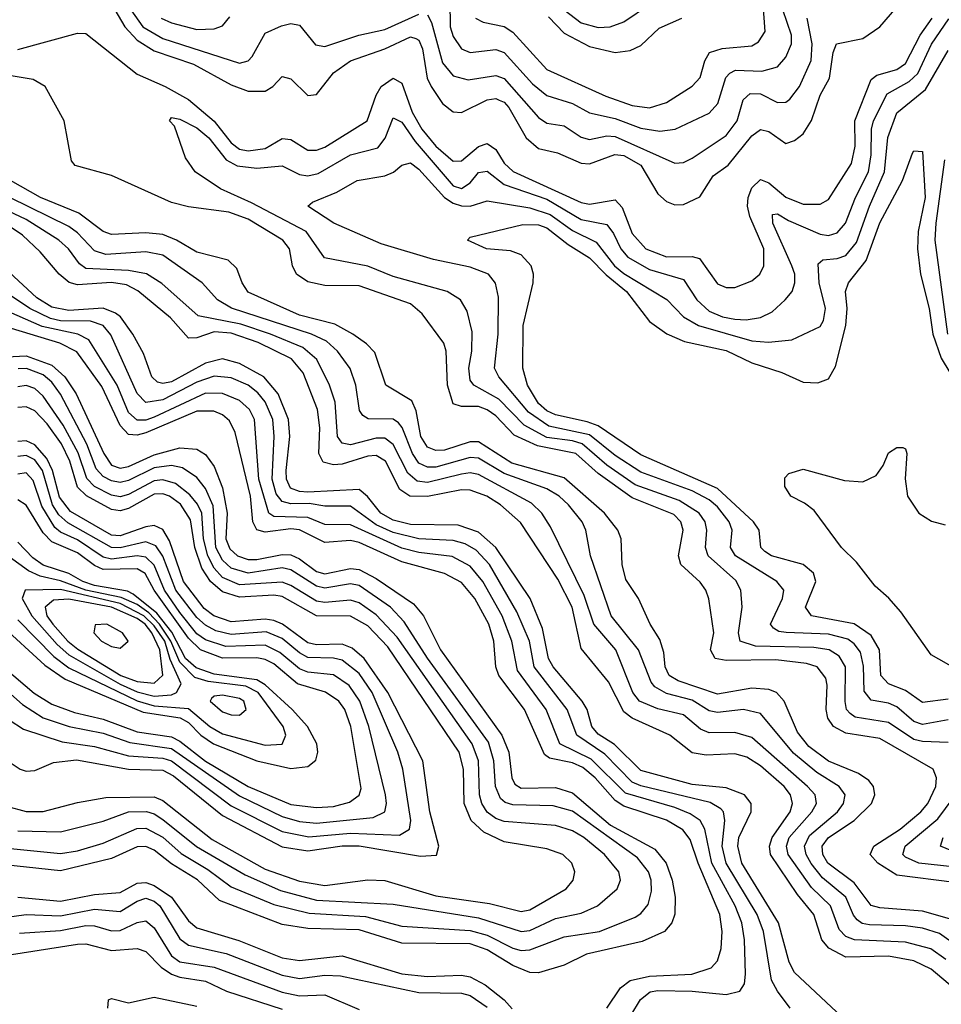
# Model space of a CAD drawing. Header units: inches. Extents: x 884549 to 1028252, y 526810 to 653624.
# Tile 113 of 256: x 947095 to 949254, y 550419 to 552727. Entities that reach past the tile are written whole.
import ezdxf

# ---------------------------------------------------------------- set-up
doc = ezdxf.new("R2010")
doc.units = ezdxf.units.IN
doc.header["$MEASUREMENT"] = 0
doc.layers.add('A9545', color=7, linetype='Continuous')

msp = doc.modelspace()

# ---------------------------------------------------------------- linework, layer by layer
at = {"layer": 'A9545', "color": 5}
for points, elevation in [([(947317.6, 552750), (947340.8, 552710), (947370, 552679), (947410, 552653.5), (947502.2, 552622.2), (947590, 552574.1), (947630, 552559.5), (947670, 552558.8), (947687.8, 552570), (947710, 552593.2), (947730, 552588.2), (947770, 552549), (947790, 552551.6), (947830, 552602.2), (947869.4, 552630), (947950, 552658.6), (948010, 552686.4), (948022.5, 552682.5), (948030, 552678.3), (948038.4, 552658.4), (948049.7, 552590), (948058.6, 552570), (948085.5, 552530), (948110, 552510.5), (948130, 552509.4), (948190, 552539.1), (948210, 552541.6), (948218.3, 552538.3), (948230, 552533.1), (948240.8, 552520.8), (948281.7, 552450), (948310, 552424.5), (948354.8, 552414.8), (948410, 552390.6), (948430, 552388.7), (948489.4, 552410.6), (948510, 552408.1), (948550, 552385.8), (948590, 552318.6), (948610, 552300.3), (948630, 552293.1), (948650, 552293.7), (948688.4, 552311.6), (948719.6, 552360.4), (948754.3, 552385.7), (948810, 552454.8), (948830, 552469.7), (948850, 552464.7), (948890, 552436.9), (948910, 552443.4), (948930, 552458.9), (948949.7, 552490.3), (948969.9, 552550), (948992.2, 552590), (949000.5, 552650), (949008.2, 552670), (949070, 552682.4), (949109.9, 552710), (949170, 552780.1)], 2520), ([(948102.4, 552770), (948103.2, 552710), (948110, 552687.6), (948130, 552658), (948150, 552649.7), (948210, 552656.5), (948230, 552649.4), (948296.1, 552576.1), (948330, 552549.2), (948390, 552530.6), (948430, 552508.5), (948490, 552494.9), (948550, 552472.8), (948594.6, 552465.4), (948630.2, 552469.8), (948710, 552507.6), (948730.3, 552530), (948748.8, 552591.2), (948758.4, 552601.6), (948771.9, 552608.1), (948833.7, 552606.2), (948870, 552616), (948890, 552638.6), (948903, 552670), (948902.9, 552690), (948882.5, 552750)], 2560), ([(948162.3, 552730), (948180.5, 552720.5), (948230, 552710.4), (948250, 552697.1), (948330.1, 552610), (948467.8, 552547.8), (948530, 552525.4), (948570, 552520.4), (948610, 552532.9), (948670, 552571.2), (948688.9, 552591.1), (948699.7, 552630), (948711.2, 552650), (948740.6, 552659.4), (948810, 552665.5), (948825.3, 552674.7), (948841, 552699), (948836.7, 552763.3)], 2580), ([(948370.1, 552750), (948410, 552719.3), (948450, 552708.5), (948478.3, 552710), (948510, 552721.7), (948570, 552762.4)], 2640), ([(947355.4, 552750), (947383.3, 552710), (947430, 552682.2), (947610, 552624.9), (947629.9, 552630.1), (947639.3, 552640.7), (947670, 552695.2), (947707.7, 552712.3), (947730, 552717.5), (947750, 552713.8), (947787.7, 552667.7), (947810, 552664), (947889.6, 552690.4), (947950, 552704), (948030, 552739.9)], 2540), ([(947426.3, 552730), (947450, 552718.9), (947510, 552703.8), (947550, 552705), (947570, 552712.6), (947586.9, 552733.1)], 2560), ([(948050, 552737.9), (948059.9, 552719.9), (948085.4, 552625.4), (948110, 552595.4), (948145.8, 552585.8), (948210, 552596), (948230, 552588.6), (948310, 552497.1), (948330, 552484.5), (948370, 552477.9), (948410, 552451.4), (948430, 552445.6), (948470, 552454.2), (948490, 552452.7), (948630, 552390.6), (948650, 552392.1), (948670, 552401.8), (948750, 552455.4), (948775.8, 552490), (948790, 552538.5), (948806, 552554), (948830, 552552.7), (948870, 552532.9), (948890, 552533.3), (948899.4, 552540.6), (948922.1, 552570), (948949.3, 552630.7), (948951.7, 552670), (948939.7, 552730)], 2540), ([(948333.7, 552733.7), (948370, 552694.9), (948430, 552663.6), (948490, 552649.8), (948525.2, 552654.8), (948550, 552665.8), (948593.1, 552706.9), (948646.4, 552730)], 2620), ([(947090, 552656.7), (947230, 552695.3), (947250, 552694.2), (947370, 552598.8), (947435.5, 552570), (947490, 552539.5), (947550, 552488.6), (947590, 552438.3), (947610, 552423.4), (947630, 552419.5), (947670, 552425.1), (947710, 552448.2), (947730, 552445.6), (947770, 552420.8), (947790, 552420.7), (947810, 552427.6), (947908.8, 552490), (947930.2, 552550), (947941.8, 552570), (947970, 552589.8), (947990, 552577.7), (948014.6, 552510), (948036.6, 552470), (948070, 552430.3), (948110, 552395), (948130, 552395.8), (948170, 552429.5), (948190, 552436.5), (948210, 552422.1), (948230, 552390.1), (948251.2, 552371.2), (948410, 552298.6), (948430, 552294.4), (948490, 552304.5), (948506.6, 552286.6), (948530, 552225.8), (948562.1, 552190), (948610, 552171.1), (948670, 552171.7), (948687.4, 552167.4), (948730, 552107.8), (948750, 552098.9), (948770, 552098.8), (948810, 552114.7), (948828.7, 552130), (948838.5, 552150), (948837.8, 552190), (948805.6, 552265.6), (948799.6, 552290), (948801.3, 552310), (948810, 552333), (948830, 552352.2), (948850, 552344.2), (948890, 552310.6), (948930, 552294.1), (948970, 552294.2), (948990, 552305.5), (949043.8, 552390), (949051.8, 552430), (949051.1, 552490), (949090, 552586.6), (949103.1, 552596.9), (949150, 552610.3), (949170, 552623.8), (949204.1, 552690), (949232.9, 552730)], 2480), ([(949270, 551033.1), (949210, 551035.2), (949190, 551040.2), (949130, 551079.6), (949052.5, 551092.5), (949040.4, 551100.4), (949031.6, 551110), (949028.7, 551128.7), (949029.4, 551210), (949015, 551235), (948991, 551250), (948955.1, 551255.1), (948818.9, 551258.9), (948783.1, 551270), (948778.5, 551290), (948787.4, 551350), (948784.4, 551390), (948772.5, 551412.5), (948707.8, 551470), (948701.2, 551490), (948704.9, 551530), (948700.4, 551550), (948686.5, 551570), (948640.1, 551600.1), (948537, 551637), (948470, 551682.4), (948412.9, 551732.9), (948390, 551740.1), (948330, 551747.6), (948276.3, 551776.3), (948217.3, 551837.3), (948158.6, 551870), (948150, 551882), (948146.8, 551910), (948154.3, 551950), (948155.1, 551995.1), (948143.3, 552043.3), (948127.1, 552070), (948096, 552090), (947970, 552124.6), (947910, 552149), (947808.5, 552168.5), (947765.8, 552230), (947637.7, 552297.7), (947565.3, 552330), (947505.7, 552370), (947483, 552403), (947457.4, 552477.4), (947446, 552490), (947450, 552497.4), (947470, 552493.9), (947510, 552473.1), (947537.5, 552450), (947578.6, 552398.6), (947604.4, 552384.4), (947650, 552378.7), (947710, 552384.1), (947750, 552363.8), (947770, 552360.4), (947794.1, 552365.9), (947870, 552409.8), (947934, 552426), (947950.9, 552449.1), (947970, 552496.8), (947990, 552486.4), (948021.2, 552441.2), (948110, 552337.7), (948130, 552331.2), (948150, 552344.6), (948170, 552368.9), (948190, 552371.4), (948230, 552340.4), (948330, 552305.8), (948410, 552258.7), (948470, 552246.5), (948485.9, 552225.9), (948503.2, 552190), (948519.9, 552170), (948570, 552141.1), (948650, 552118.1), (948681.4, 552070), (948710, 552043.7), (948741.3, 552030), (948770, 552024.5), (948796.7, 552023.3), (948830, 552028.8), (948857.6, 552042.4), (948888.1, 552070), (948904.8, 552090), (948911, 552110), (948910.6, 552130), (948903.7, 552150), (948859.1, 552250), (948858.7, 552270), (948870, 552272), (948895.7, 552255.7), (948970, 552224), (948990, 552220.8), (949010, 552227.4), (949029.6, 552250), (949053.1, 552310), (949083.2, 552370), (949089.6, 552410), (949090.2, 552470), (949095.3, 552490), (949127.3, 552552.7), (949178.5, 552581.6), (949199.2, 552600.8), (949230.9, 552669.1), (949271.4, 552728.6)], 2460), ([(949270, 551085.9), (949210, 551075.1), (949190, 551082), (949150, 551116.4), (949130, 551125.1), (949090, 551131.9), (949073.3, 551153.3), (949071.8, 551211.8), (949064.6, 551244.6), (949050, 551264.2), (949034.7, 551274.7), (948990, 551286.7), (948890.6, 551290.6), (948873.3, 551293.3), (948861.1, 551301.1), (948854, 551310), (948881.8, 551370), (948885, 551390), (948868.4, 551410), (948771.7, 551470), (948760.1, 551490), (948764.1, 551530), (948757, 551550), (948730, 551584.7), (948710, 551601.7), (948670, 551622.7), (948550, 551666.6), (948490, 551705.2), (948430, 551753.5), (948334.1, 551774.1), (948286.8, 551806.8), (948217, 551890), (948207.3, 551910), (948215.9, 551990), (948216.4, 552076.4), (948209.2, 552109.2), (948192.9, 552130), (948150, 552146.5), (948064.5, 552164.5), (947941.5, 552201.5), (947830.6, 552250), (947769.8, 552290), (947780.6, 552299.4), (947837.9, 552322.1), (947885.1, 552350), (947950, 552360.5), (947970.3, 552369.7), (947990, 552385.7), (948010, 552390.9), (948030, 552376.4), (948090, 552310.3), (948110, 552296.7), (948130, 552290.2), (948150, 552290), (948190, 552302), (948290, 552285.6), (948337.3, 552270), (948390, 552232.3), (948445.6, 552205.6), (948488.5, 552150), (948510, 552131.7), (948610.9, 552070.9), (948650.2, 552030.2), (948685.1, 552010), (948810, 551974.2), (948848.8, 551971.2), (948903.6, 551976.4), (948970, 552007.8), (948978.1, 552021.9), (948982.6, 552050), (948967.8, 552110), (948965.1, 552154.9), (948976.2, 552163.8), (949010, 552166.9), (949030, 552174.3), (949055.6, 552204.4), (949085.6, 552290), (949120.6, 552370), (949129.1, 552450.9), (949150, 552508), (949216.7, 552563.3), (949270, 552654.5)], 2440), ([(949284.6, 550704.6), (949150, 550721.8), (949105.3, 550750), (949087.6, 550770), (949095.6, 550790), (949158, 550830), (949205.9, 550870), (949222.7, 550890), (949241, 550930), (949243, 550950), (949235.2, 550970), (949110, 551042.5), (949030, 551054.9), (949001.5, 551070), (948987.8, 551090), (948983.9, 551110), (948986.8, 551166.8), (948983.7, 551183.7), (948963, 551210), (948938, 551218), (948866.4, 551226.4), (948750, 551224.6), (948724.3, 551230), (948713.3, 551250), (948721, 551290), (948709.4, 551369.4), (948702.4, 551390), (948688.7, 551408.7), (948644.1, 551450), (948638.2, 551470), (948649.4, 551530), (948643.9, 551550), (948627.1, 551567.1), (948530, 551605.8), (948450, 551663.3), (948397.6, 551710), (948308, 551728), (948253.3, 551753.3), (948210, 551798.2), (948190, 551812.5), (948170, 551819.9), (948130, 551820), (948110, 551826.7), (948097.2, 551870), (948094, 551950), (948088.3, 551968.3), (948037.3, 552037.3), (948010, 552060.6), (947890, 552102.7), (947810, 552104), (947770, 552112.3), (947743.3, 552130), (947733.9, 552150), (947726.9, 552190), (947711, 552210), (947630, 552259), (947584.3, 552275.7), (947490, 552288.3), (947450, 552298.4), (947310, 552361.3), (947224.7, 552384.7), (947216.2, 552396.2), (947198.7, 552490), (947154.3, 552570), (947126.3, 552586.3), (947070, 552596.1)], 2480), ([(949270, 551134.6), (949210, 551126.5), (949170, 551154.8), (949129.9, 551170), (949112.5, 551190), (949109, 551250), (949090, 551283.2), (949050, 551310.6), (948949.9, 551330), (948936, 551350), (948959.9, 551410), (948954.6, 551430), (948930, 551450.2), (948856.2, 551470), (948840.7, 551480.7), (948831.2, 551490), (948827.5, 551530), (948813.8, 551550), (948730, 551627.8), (948550, 551707.3), (948450, 551774.5), (948424.6, 551784.6), (948350, 551800.7), (948330, 551810), (948310, 551827.6), (948284.8, 551870), (948273.6, 551910), (948274, 552010), (948297.5, 552110), (948298.7, 552130), (948292.7, 552150), (948270, 552175.6), (948244.9, 552184.9), (948188.2, 552190), (948143.5, 552210), (948150, 552217), (948273.2, 552246.8), (948310, 552245.9), (948330, 552238.9), (948380, 552200), (948430, 552168.4), (948468.6, 552128.6), (948516.3, 552090), (948570, 552019.6), (948610.7, 551990.7), (948652.6, 551972.6), (948750, 551951.3), (948810, 551922.2), (948880.1, 551900.1), (948930, 551876.9), (948964.5, 551875.5), (948990, 551884.7), (949006.1, 551913.9), (949030.4, 552010), (949033.3, 552050), (949029.6, 552090), (949036.2, 552110), (949077.6, 552162.4), (949109.7, 552250.3), (949163, 552350), (949186.3, 552413.7), (949190, 552419.3), (949210, 552417.4), (949216.3, 552310), (949199.9, 552230), (949198.1, 552190), (949205.4, 552130), (949225.6, 552050), (949234, 551990), (949253.7, 551933.7), (949291.9, 551870)], 2420), ([(949261.8, 552398.2), (949240.8, 552250), (949239.2, 552210), (949268.3, 551990)], 2440), ([(949278.3, 550618.3), (949210, 550637.9), (949110, 550645), (949090, 550651.2), (949050, 550704.1), (948988.5, 550750), (948976.5, 550770), (948974.7, 550790), (948989.7, 550810), (949049.6, 550850), (949090.6, 550890), (949098.1, 550910), (949095, 550930), (949084.1, 550944.1), (949060.1, 550960.1), (948990, 550989.3), (948943.6, 551023.6), (948917, 551057), (948885.8, 551130), (948867.7, 551150), (948850, 551157.2), (948810, 551160.2), (948730, 551146), (948637.1, 551177.1), (948616.7, 551190), (948606.8, 551210), (948603.8, 551243.8), (948594.2, 551274.2), (948572.1, 551310), (948544.8, 551370), (948514.5, 551414.6), (948506.5, 551450), (948504.1, 551510), (948495.9, 551530), (948465.2, 551570), (948370, 551653), (948247.7, 551687.7), (948170, 551737.6), (948150, 551737.4), (948090, 551717.8), (948070, 551716.8), (948050, 551724.7), (948034.6, 551750), (948023.3, 551810), (948013.2, 551833.2), (947952.5, 551870), (947926.7, 551946.7), (947907.3, 551967.3), (947875.1, 551990), (947833.3, 552013.3), (947750, 552034.5), (947630, 552088.4), (947616.2, 552110), (947603.8, 552143.8), (947583.3, 552163.3), (947510, 552181.5), (947461.8, 552210), (947430, 552222.9), (947390, 552227.2), (947310, 552223.5), (947290, 552230.3), (947233.5, 552273.5), (947143.1, 552310), (947072.9, 552350)], 2520), ([(949264.5, 550524.5), (949229.6, 550549.6), (949170, 550564.6), (949050.3, 550570.3), (949030, 550577.8), (949014.7, 550594.7), (948994.4, 550650), (948950, 550693.2), (948895.3, 550770), (948891.2, 550790), (948897.4, 550810), (948950.5, 550870), (948961.7, 550890), (948958.1, 550910), (948940.8, 550930), (948810, 551044.6), (948770, 551056.4), (948710, 551055.8), (948690, 551064.1), (948650, 551097.3), (948590, 551111.5), (948546.8, 551130), (948531.1, 551150), (948491.5, 551250), (948439.7, 551310), (948417, 551377), (948338.4, 551538.4), (948318.2, 551570), (948293.8, 551593.8), (948170, 551661.1), (948150, 551664.5), (948130, 551661.7), (948050, 551642.1), (948025.6, 551645.6), (948003.7, 551663.7), (947970, 551730.9), (947950, 551745.7), (947930, 551746), (947870, 551730.5), (947850, 551734.3), (947839.2, 551750), (947833.5, 551830), (947820.2, 551870), (947790.5, 551930), (947758.1, 551958.1), (947682.7, 551990), (947613, 552013), (947512.9, 552032.9), (947428.1, 552108.1), (947391.4, 552131.4), (947350, 552139.2), (947250, 552143.7), (947234.5, 552154.5), (947208.9, 552190), (947186.5, 552210), (947110, 552258.3), (947010, 552305)], 2560), ([(949290, 550556), (949250, 550585.2), (949210, 550597.6), (949170, 550603.4), (949085.8, 550605.8), (949068.9, 550608.9), (949057, 550617), (949048, 550628), (949030.1, 550670.1), (948975.8, 550715.8), (948949.4, 550749.4), (948937.5, 550770), (948933.8, 550790), (948945.1, 550814.9), (949010.8, 550870), (949025.2, 550890), (949028.5, 550910), (949014.9, 550930), (948962.6, 550962.6), (948907.5, 551007.5), (948830, 551100.6), (948790.5, 551110.5), (948730, 551103), (948710, 551106.8), (948670, 551132.2), (948610, 551147.3), (948583.1, 551163.2), (948574.5, 551174.5), (948544.4, 551250), (948480.8, 551330), (948431.8, 551470), (948421, 551530), (948412.5, 551550), (948380.8, 551590), (948358.8, 551610), (948330, 551627.4), (948230, 551663), (948170, 551698.9), (948150, 551700.4), (948070, 551678.3), (948050, 551678.3), (948030, 551687.5), (948015, 551710), (947991, 551771), (947982.1, 551782.1), (947970, 551790.5), (947911.1, 551791.1), (947898.9, 551798.9), (947890.6, 551810.6), (947882.2, 551870), (947869, 551909), (947839.4, 551950), (947813.6, 551973.6), (947778.4, 551990), (947590.6, 552050.6), (947558.1, 552070), (947522.4, 552110), (947430, 552175), (947390, 552182.5), (947296.6, 552176.6), (947270, 552185.3), (947230, 552227.3), (947210, 552241.7), (947071.3, 552310)], 2540), ([(949310, 550434.6), (949230, 550501.3), (949190, 550520.9), (949130, 550532.2), (949030, 550529.7), (948990.5, 550550.5), (948974.1, 550570), (948955.5, 550630), (948916.9, 550676.9), (948853.9, 550770), (948851.1, 550790), (948857.7, 550810), (948900.2, 550870), (948905.7, 550890), (948900.9, 550910), (948885.6, 550930), (948830, 550978.4), (948798.2, 550998.2), (948770, 551006.6), (948703, 551003), (948670, 551008.5), (948618.3, 551050), (948530, 551090), (948510, 551104.3), (948474.6, 551174.6), (948410, 551253.1), (948389, 551350), (948355.4, 551415.4), (948268.1, 551548.1), (948221.4, 551590), (948189, 551610), (948150, 551624.2), (948130, 551624.6), (948050, 551609.3), (948008.9, 551610), (947985.4, 551625.4), (947951.8, 551691.8), (947930, 551705.4), (947910, 551704), (947850, 551685), (947830, 551683.2), (947805.9, 551690), (947795.7, 551710), (947798.1, 551770), (947792.8, 551812.9), (947759.2, 551899.2), (947731.7, 551931.7), (947653.6, 551970), (947590, 551992.4), (947550, 551995.4), (947510, 551981.4), (947490, 551980.3), (947448.2, 552028.2), (947371.3, 552091.3), (947345.3, 552105.3), (947310, 552111), (947230, 552105.5), (947210.9, 552110.9), (947187.5, 552130), (947142.6, 552182.6), (947101.6, 552221.6), (947070, 552242.9)], 2580), ([(949020.9, 550390), (948910, 550493.7), (948897.7, 550517.7), (948872.9, 550610), (948786.9, 550750), (948777, 550790), (948779.8, 550810), (948808.8, 550870), (948808.6, 550890), (948792.5, 550910), (948750, 550926.8), (948670, 550934.7), (948550, 550967.3), (948488.4, 551028.4), (948450, 551052.6), (948435, 551070), (948424.5, 551110), (948412.4, 551130), (948344.7, 551210), (948333.4, 551230), (948319.8, 551299.8), (948290.5, 551370), (948210.6, 551490), (948170, 551525.4), (948122.2, 551542.2), (948010, 551543.9), (947970, 551553.7), (947941, 551570), (947909.4, 551609.4), (947890, 551625.6), (947770, 551619.8), (947750, 551620.7), (947729, 551629), (947719.7, 551650), (947718.7, 551670), (947727.7, 551750), (947724.4, 551790), (947700.4, 551850), (947666.4, 551890), (947610, 551921.3), (947570, 551932), (947530, 551921.6), (947450, 551877.9), (947430, 551873.9), (947417.5, 551877.5), (947404.3, 551890), (947384.7, 551944.7), (947359.8, 551990), (947331.2, 552030), (947319.3, 552039.3), (947290, 552050.4), (947210, 552045.4), (947170, 552053.1), (947134.5, 552074.5), (947070, 552134.9)], 2620), ([(948899.9, 550410), (948870, 550450), (948856.2, 550476.2), (948837.2, 550590), (948822.4, 550630), (948749.6, 550750), (948740.3, 550790), (948746.5, 550850), (948743.7, 550870), (948737.6, 550877.6), (948712.3, 550892.3), (948550, 550931.6), (948530, 550940.1), (948465.3, 551005.3), (948399.8, 551050), (948377.2, 551110), (948300.4, 551210), (948289.3, 551270), (948259.3, 551339.3), (948195.8, 551450), (948163.9, 551483.9), (948138.1, 551498.1), (948110, 551506.4), (948029.7, 551510.3), (947970, 551524.6), (947930, 551543.2), (947870, 551586.9), (947810, 551586.8), (947772.7, 551592.7), (947730, 551592.3), (947710, 551597.6), (947695.8, 551615.8), (947686.5, 551650), (947690.9, 551750), (947687.4, 551790), (947670, 551831.2), (947652.6, 551852.6), (947630, 551870), (947590, 551887.2), (947550, 551890.9), (947510, 551877.3), (947430, 551835.9), (947390, 551829.2), (947370.3, 551850.3), (947308.1, 551988.1), (947290.4, 552010.4), (947260.2, 552020.2), (947190, 552021.3), (947166.8, 552026.8), (947118.2, 552050), (947050, 552096.1)], 2640), ([(948526.9, 550393.1), (948549.1, 550430.9), (948571.6, 550448.4), (948590, 550451.9), (948670.4, 550450.4), (948750, 550442.4), (948781.8, 550450), (948792.7, 550467.3), (948795.4, 550490), (948793.2, 550570), (948786.7, 550610), (948771.2, 550650), (948716.4, 550750), (948700, 550830), (948689.2, 550850), (948665.8, 550865.8), (948630, 550880.1), (948514.2, 550914.2), (948433.4, 550993.4), (948359.9, 551030), (948328.2, 551110), (948261.4, 551201.4), (948248.1, 551270), (948224.8, 551330), (948179.7, 551410), (948150, 551446.1), (948108.3, 551468.3), (948030, 551477.9), (947990, 551488.1), (947870, 551543.1), (947810, 551543.8), (947770, 551560.3), (947690, 551562.7), (947678.6, 551570), (947654.7, 551650), (947644.6, 551790), (947633.3, 551813.3), (947610, 551834.6), (947570, 551850.8), (947530, 551851.4), (947410, 551795.4), (947390, 551788.3), (947370, 551787.9), (947350, 551805.8), (947322.9, 551870), (947256.6, 551976.6), (947231.2, 551990), (947147.4, 552007.4), (947050, 552050.4)], 2660), ([(948470, 550410.6), (948502.2, 550457.8), (948525.3, 550474.7), (948570, 550485), (948669.7, 550490), (948715.1, 550504.9), (948730, 550521.4), (948738.2, 550550), (948740.6, 550590), (948735.1, 550630), (948684.2, 550750), (948665.4, 550805.4), (948648.4, 550828.3), (948610, 550851.1), (948510, 550883.5), (948490, 550896.5), (948443.3, 550950), (948413.9, 550973.9), (948390, 550985.3), (948336.2, 550996.2), (948324.5, 551004.5), (948277.7, 551110), (948217.5, 551190), (948210.5, 551210), (948205.5, 551270), (948193.8, 551310), (948161.2, 551370), (948130, 551407.4), (948090, 551428.7), (947990, 551456.4), (947890, 551501.6), (947870, 551506.3), (947810, 551501.3), (947750, 551531.3), (947730, 551533.3), (947670, 551526), (947650, 551531.4), (947640.6, 551550), (947635.6, 551610), (947599.6, 551759.6), (947586.6, 551786.6), (947570, 551800.4), (947549.3, 551809.3), (947510, 551809.6), (947390, 551758.1), (947370, 551752.7), (947350, 551754.2), (947330, 551775.3), (947287.4, 551867.4), (947228.3, 551948.3), (947188.9, 551968.9), (947050, 552010.7)], 2680), ([(947063.7, 551936.3), (947110, 551938.9), (947170, 551916.9), (947200.4, 551890), (947227.2, 551850), (947291.6, 551710), (947310, 551683.1), (947330, 551676), (947350, 551679.2), (947410, 551706.8), (947470, 551723), (947510, 551720.1), (947530, 551707.4), (947550, 551679.7), (947569.8, 551629.8), (947580.4, 551570), (947577.7, 551510), (947586.7, 551486.7), (947605.3, 551470), (947630, 551461.6), (947650, 551461.6), (947710, 551473.1), (947730, 551472.2), (947750, 551463.2), (947790, 551433.6), (947810, 551428), (947870, 551440.4), (947890, 551437.9), (947930, 551417.5), (948017.5, 551357.5), (948040.6, 551330), (948080.5, 551250), (948224, 551050), (948240.6, 551010), (948247.9, 550950), (948255.1, 550935.1), (948270, 550925.6), (948350, 550927.4), (948390, 550915.1), (948479.2, 550839.2), (948583, 550783), (948609, 550750), (948623.7, 550710), (948630.2, 550670), (948629.7, 550630.3), (948622.9, 550610), (948605.3, 550590), (948553.2, 550566.8), (948422.9, 550537.1), (948370, 550510.9), (948310, 550493.2), (948290, 550493.7), (948250, 550510.2), (948190, 550546.8), (948150, 550561), (947990, 550562.8), (947890, 550593.8), (947770, 550597.2), (947710, 550606.1), (947562.5, 550662.5), (947511.1, 550711.1), (947450, 550748.8), (947410, 550780.8), (947390, 550789.2), (947370, 550788.3), (947310, 550760.6), (947190, 550732), (947030, 550749.1)], 2720), ([(947050, 550786.7), (947190, 550773), (947230, 550779.3), (947290, 550796.8), (947368.8, 550831.2), (947390, 550831.9), (947430, 550810.7), (947472.8, 550772.8), (947535.2, 550735.2), (947590, 550694.6), (947690, 550653), (947772.8, 550632.8), (947904.7, 550624.7), (947990, 550602.5), (948150, 550592.6), (948190, 550581.1), (948250, 550551.1), (948270, 550545.3), (948290, 550546.7), (948370, 550577.5), (948453.3, 550590), (948536.7, 550623.3), (948550, 550631.7), (948567, 550653), (948575.2, 550684.8), (948574.1, 550710), (948568.1, 550730), (948542.5, 550762.5), (948390, 550871.7), (948344.5, 550884.5), (948250, 550886.4), (948232.2, 550892.2), (948221.5, 550901.5), (948209.5, 550929.5), (948205.7, 550990), (948193.3, 551033.3), (948050, 551230.2), (947995.7, 551315.7), (947963.1, 551350), (947890, 551400.5), (947870, 551404.3), (947810, 551394.4), (947790, 551398.9), (947730, 551437.8), (947710, 551441.8), (947630, 551430), (947590, 551441.5), (947570, 551459.7), (947553.9, 551490), (947547.6, 551587.6), (947530, 551628.4), (947510, 551653.5), (947476.2, 551676.2), (947450, 551681.9), (947410, 551676.4), (947350, 551646.7), (947330, 551642.2), (947310, 551645.7), (947290, 551656.4), (947274, 551674), (947252.2, 551732.2), (947190, 551849), (947170, 551877.3), (947150, 551894.6), (947110.5, 551909.5), (947091.3, 551908.7)], 2740), ([(947090, 550826), (947190, 550823.6), (947290, 550848.7), (947349.8, 550870), (947391.4, 550871.4), (947410, 550865.7), (947430, 550852.7), (947508.7, 550788.7), (947622.6, 550722.6), (947705.9, 550685.9), (947790, 550663.3), (947970, 550653.9), (948170, 550622.1), (948270, 550589.8), (948290, 550592), (948350, 550620.5), (948410, 550632.5), (948448.7, 550650), (948494.6, 550690), (948502.2, 550710), (948498.1, 550730), (948464.8, 550770), (948416.6, 550810), (948390, 550825.9), (948350, 550838), (948230, 550847.7), (948210, 550855), (948189.6, 550869.6), (948177.1, 550890), (948171.8, 550910), (948169.6, 550990), (948154.7, 551030), (947979.4, 551279.4), (947930, 551332.2), (947890, 551360.3), (947870, 551366.7), (947810, 551360.7), (947790, 551364.2), (947730, 551401.1), (947710, 551408.3), (947610, 551402.1), (947570, 551419.7), (947550, 551441.4), (947535.3, 551470), (947525.5, 551510), (947521.3, 551570), (947511.4, 551591.4), (947493.5, 551613.5), (947459.7, 551639.7), (947430, 551648.7), (947410, 551646), (947350, 551613.7), (947330, 551608.5), (947310, 551612.3), (947270, 551633.1), (947251.6, 551651.6), (947231.9, 551711.9), (947196.3, 551776.3), (947150, 551844.6), (947130, 551862.4), (947110, 551869.4), (947090, 551866.1)], 2760), ([(947063.6, 550883.6), (947110, 550871.4), (947150, 550871.4), (947230, 550892.5), (947296.3, 550903.7), (947410, 550905.6), (947430, 550896.9), (947545.7, 550805.7), (947670, 550735.7), (947750, 550707.6), (947810, 550697.6), (947910, 550710.9), (947950, 550709.5), (948070, 550673.4), (948195.2, 550655.2), (948270, 550636.7), (948290, 550640.5), (948375.2, 550690), (948391.7, 550710), (948395.3, 550730), (948388.5, 550750), (948367.2, 550770), (948330, 550783.9), (948230, 550799.8), (948182.5, 550822.5), (948152.1, 550850), (948136, 550890), (948134.2, 550970), (948124.5, 551010), (947957.1, 551257.1), (947910, 551306.2), (947870, 551329), (947790, 551329.4), (947710, 551374.6), (947690, 551378.2), (947610, 551373), (947570, 551385.6), (947542.1, 551410), (947521.4, 551441.4), (947504.8, 551490), (947494.8, 551554.8), (947471.2, 551591.2), (947445.4, 551610), (947430, 551615.6), (947410, 551614.7), (947350, 551581.5), (947330, 551575.7), (947310, 551579.2), (947250.9, 551610.9), (947230, 551630.9), (947211.9, 551691.9), (947192.4, 551732.4), (947159.3, 551779.3), (947130, 551809.7), (947110, 551819.2), (947090, 551817.6)], 2780), ([(947070, 550987.3), (947095.4, 550970), (947110, 550965.6), (947130, 550966.9), (947173.7, 550986.3), (947228.1, 550991.9), (947350, 550970.6), (947430, 550967.6), (947454.9, 550954.9), (947570, 550862), (947710, 550788.6), (947770, 550779), (947850, 550790.4), (947890, 550790.6), (948033.9, 550766.1), (948071.2, 550768.8), (948077, 550790), (948055.6, 550870), (948039.3, 550990), (947957.6, 551150), (947902, 551230), (947873.6, 551253.6), (947850, 551263.1), (947790, 551261.4), (947770, 551266.2), (947710.2, 551310), (947690, 551318.7), (947670, 551321.9), (947590, 551315.8), (947549.4, 551329.4), (947527.2, 551347.2), (947478.5, 551410), (947445.6, 551505.6), (947430, 551531.9), (947410, 551541.4), (947390, 551538.5), (947330, 551516.9), (947310, 551518.9), (947214, 551574), (947188.1, 551608.1), (947171.8, 551670), (947158.2, 551698.2), (947130, 551730), (947110, 551739.6), (947090, 551738.3)], 2820), ([(949390, 551147.5), (949230, 551237.9), (949159, 551339), (949131.3, 551371.3), (949099.2, 551399.2), (949055.3, 551455.3), (949020.5, 551490), (948956.1, 551576.1), (948933.6, 551593.6), (948901.4, 551610), (948887.5, 551632.5), (948887.2, 551652.8), (948896.6, 551663.4), (948930, 551673.1), (949026.9, 551646.9), (949070, 551643.4), (949101.2, 551658.8), (949117.7, 551682.3), (949130, 551711.8), (949150, 551724.4), (949164, 551724), (949170, 551721), (949173.4, 551710), (949169.1, 551650.9), (949174.9, 551610), (949201.3, 551570), (949231.1, 551551.1), (949262.7, 551542.7)], 2380), ([(947070, 551085.6), (947103.9, 551063.9), (947194.3, 551034.3), (947270, 551023.6), (947350, 551001.7), (947430, 550996.4), (947450, 550990), (947590, 550884.5), (947710, 550824.3), (947772.1, 550812.1), (947870, 550820), (947984.7, 550815.3), (948007.8, 550830), (948011.5, 550850), (947992.3, 550970), (947980.3, 551010), (947920.7, 551150), (947890, 551194.7), (947850, 551225.8), (947830, 551230.8), (947770, 551232.2), (947750, 551242.8), (947710, 551276.4), (947672.5, 551292.5), (947590, 551286.1), (947554.6, 551294.6), (947530, 551307.5), (947510, 551325.7), (947460.3, 551390), (947430, 551469.6), (947413.3, 551493.3), (947390, 551502.9), (947330, 551489.2), (947310, 551489.7), (947207.6, 551547.6), (947186, 551566), (947171.3, 551590), (947148.5, 551670), (947130, 551695.2), (947110, 551705.1), (947090, 551702.9)], 2840), ([(947024.1, 551190), (947101.5, 551121.5), (947150, 551090.5), (947210.5, 551070.5), (947290, 551054.8), (947352.6, 551032.6), (947450, 551018.8), (947610, 550908), (947710, 550859.3), (947750, 550848), (947790, 550843.8), (947922.8, 550857.2), (947950.3, 550870), (947954.2, 550890), (947952, 550910), (947912.9, 551070), (947891.8, 551130), (947866.5, 551166.5), (947830, 551191.6), (947770, 551197.3), (947750, 551205.2), (947704, 551244), (947670, 551260.8), (947577.6, 551257.6), (947530, 551273.6), (947510, 551287.4), (947470, 551337.4), (947434, 551390), (947410, 551448.6), (947390, 551467.2), (947370, 551470.1), (947310, 551462.2), (947290, 551467.2), (947230, 551508), (947190, 551526), (947176.7, 551536.7), (947146.3, 551586.3), (947126.5, 551646.5), (947110, 551664.9), (947090, 551661.7)], 2860), ([(946990, 551265.6), (947128.5, 551148.5), (947170, 551122.7), (947223.2, 551103.3), (947290, 551087.1), (947370, 551058.1), (947450, 551046), (947470, 551035.7), (947530, 550989.1), (947630, 550930), (947730, 550887.5), (947790, 550880.8), (947830, 550883), (947867.2, 550892.8), (947890.4, 550909.6), (947894.7, 550925.3), (947870.6, 551070), (947856.2, 551110), (947842.6, 551130), (947811, 551151), (947745.6, 551170), (947690, 551216.9), (947670, 551227.1), (947650, 551231.1), (947570, 551230.2), (947518, 551250), (947490, 551277.6), (947409.5, 551390), (947388.6, 551428.6), (947370, 551439.9), (947290, 551438.5), (947270, 551447.8), (947230, 551477.5), (947170, 551503.1), (947150, 551523.8), (947110, 551588.7), (947090, 551601.5)], 2880), ([(947050, 551309.4), (947153.7, 551213.7), (947201.6, 551181.6), (947384, 551104), (947470.6, 551090.6), (947490, 551079.5), (947518.9, 551050), (947548.8, 551030), (947650, 550989.5), (947730, 550972), (947770, 550976.3), (947788.5, 550991.5), (947793.3, 551010), (947791.2, 551030), (947769.1, 551070), (947733, 551110), (947670, 551168.2), (947650, 551179.9), (947550, 551193.2), (947508, 551208), (947483.5, 551230), (947451, 551291), (947415.8, 551335.8), (947360.8, 551380.8), (947347.1, 551387.1), (947270, 551400.4), (947242.9, 551410), (947210, 551429.1), (947150, 551448.7), (947125.4, 551465.4), (947090, 551502.4)], 2920), ([(947090, 551320.2), (947174.4, 551234.4), (947210, 551208.1), (947370, 551130.1), (947410, 551118.5), (947490, 551112.8), (947540.5, 551070), (947570, 551053.1), (947670, 551026.7), (947710, 551029), (947718.3, 551050), (947711.7, 551070), (947653.1, 551150), (947624.6, 551164.6), (947536.1, 551176.1), (947505.3, 551185.4), (947470, 551220.7), (947449, 551270), (947422.4, 551310), (947396.9, 551336.9), (947370, 551356.3), (947332.5, 551372.5), (947250, 551389.8), (947190, 551411.9), (947142.3, 551422.3), (947115.3, 551435.3), (947070, 551467.7)], 2940), ([(949310, 550738.1), (949201.6, 550750), (949170, 550764.3), (949163.9, 550770), (949169.6, 550790), (949246, 550854), (949302.4, 550930)], 2460), ([(949278.9, 550778.9), (949252.2, 550790), (949258, 550810)], 2440), ([(947090, 550670), (947190, 550661.1), (947270, 550676.4), (947330, 550680.9), (947370, 550702.8), (947390, 550705.1), (947410, 550698), (947450.1, 550670), (947490, 550614.8), (947510, 550598.3), (947608.5, 550568.5), (947710, 550527.9), (947750, 550521.8), (947850, 550532.7), (947990, 550490.9), (948050, 550484.5), (948130, 550487.8), (948150, 550483.7), (948184.9, 550464.9), (948229.5, 550429.5), (948248.5, 550408.5)], 2680), ([(946990, 550613.1), (947110, 550629.4), (947190, 550626.8), (947270, 550642), (947330, 550637), (947370, 550661.2), (947390, 550668.1), (947410, 550661.1), (947423.1, 550650), (947470, 550572.8), (947490, 550557.6), (947578.3, 550538.3), (947710, 550487.6), (947750, 550479.4), (947810, 550487.3), (947846.1, 550486.1), (948030, 550447.2), (948130, 550445.6), (948150, 550439.9), (948190, 550412.4)], 2660), ([(947094.1, 550585.9), (947190, 550592.1), (947250, 550604.3), (947270, 550603.5), (947310, 550591.7), (947330, 550592.4), (947370, 550611.2), (947390, 550615), (947410, 550598.6), (947450, 550533), (947470, 550518.6), (947550, 550506.4), (947710, 550447.5), (947750, 550439.5), (947810, 550441.1), (947890, 550407)], 2640), ([(946970, 550519.8), (947230, 550560.5), (947250, 550561.3), (947310, 550545), (947370, 550549.7), (947390, 550542.8), (947426.3, 550506.3), (947450, 550489.7), (947470, 550482.5), (947530, 550473.2), (947578.9, 550450), (947710, 550408)], 2620), ([(947301.2, 550410), (947303, 550430), (947310, 550432.9), (947350, 550422.9), (947410, 550436.1), (947510, 550415.1)], 2580)]:
    msp.add_lwpolyline(points, dxfattribs=dict(at, elevation=elevation))
for points, elevation in [([(947190, 551391.2), (947107.7, 551390), (947100.4, 551370), (947122.9, 551330), (947182.1, 551262.1), (947210, 551237.9), (947330, 551169.7), (947370, 551151.9), (947410, 551141.3), (947450, 551144.6), (947462.3, 551150), (947472.7, 551170), (947447.5, 551227.5), (947434.6, 551270), (947410, 551306.2), (947385.3, 551330), (947330, 551358.3)], 2960), ([(947210, 551368.4), (947173.8, 551366.3), (947154.4, 551350), (947158.4, 551330), (947172.4, 551310), (947207.1, 551270), (947231.2, 551251.2), (947331.9, 551190), (947370, 551176), (947410, 551171.9), (947429.7, 551190.3), (947423, 551250), (947404.5, 551290), (947388.3, 551310), (947370, 551323.2), (947310, 551349.9)], 2980), ([(947299, 551310), (947271.8, 551308.2), (947268.7, 551290), (947286.3, 551270), (947310, 551257.6), (947330, 551253.5), (947348.8, 551270), (947335.5, 551290)], 3020), ([(947570, 551143.9), (947550, 551141.7), (947543.8, 551136.2), (947540.8, 551130), (947570, 551104.7), (947590, 551097.4), (947610, 551096.6), (947625.2, 551110), (947619.9, 551130), (947610, 551136)], 2960)]:
    msp.add_lwpolyline(points, close=True, dxfattribs=dict(at, elevation=elevation))

doc.saveas('drawing.dxf')
